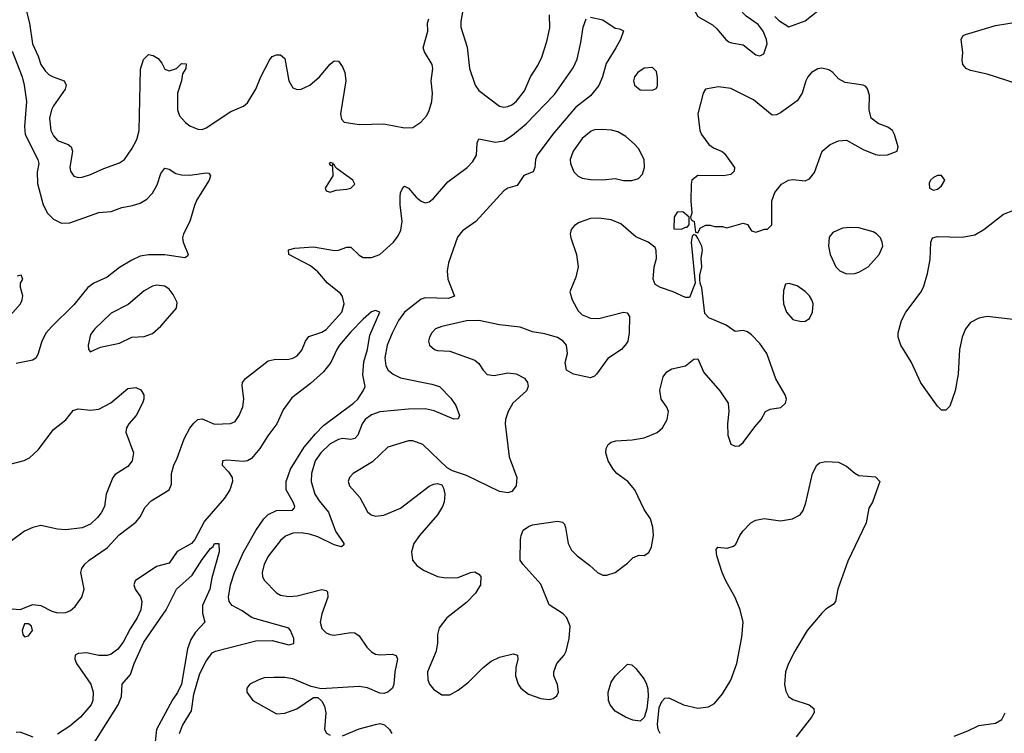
# Model space of a CAD drawing. Header units: inches. Extents: x 1550315 to 1685896, y 510706 to 640504.
# Tile 88 of 256: x 1603407 to 1608173, y 531292 to 534746. Entities that reach past the tile are written whole.
import ezdxf

# ---------------------------------------------------------------- set-up
doc = ezdxf.new("R2010")
doc.units = ezdxf.units.IN
doc.header["$MEASUREMENT"] = 0
doc.layers.add('B6503', color=7, linetype='Continuous')

msp = doc.modelspace()

# ---------------------------------------------------------------- linework, layer by layer
at = {"layer": 'B6503', "color": 5}
for points, elevation in [([(1606750, 534891.8), (1606730, 534889.5), (1606700.5, 534870), (1606686.4, 534850), (1606670.5, 534810), (1606673, 534790), (1606690, 534762), (1606761.3, 534721.3), (1606782.5, 534702.5), (1606825.5, 534650), (1606839.9, 534639.9), (1606853.5, 534633.5), (1606910, 534623.8), (1606970, 534576.3), (1606990, 534570.7), (1607010, 534581), (1607026, 534630), (1607022.7, 534650), (1607006, 534690), (1606982.5, 534722.5), (1606924, 534764), (1606850, 534842), (1606810, 534874.5), (1606771.3, 534891.3)], 480), ([(1606470, 534515.4), (1606430, 534510.9), (1606398.7, 534490), (1606383.6, 534470), (1606378, 534450), (1606382.6, 534430), (1606410, 534406.5), (1606470, 534404.9), (1606487.6, 534412.4), (1606494.9, 534425.1), (1606495.2, 534464.8), (1606490, 534496)], 480), ([(1607290, 534512.2), (1607270, 534508.2), (1607239.3, 534490), (1607222.4, 534470), (1607212.4, 534450), (1607195.5, 534390), (1607170, 534352.7), (1607090, 534296), (1607070, 534285.2), (1607050, 534284), (1606958.9, 534358.9), (1606850, 534412.8), (1606790, 534421.6), (1606726.8, 534410), (1606716.3, 534390), (1606690.3, 534290), (1606699.3, 534210), (1606708.2, 534190), (1606742.5, 534142.5), (1606765.8, 534125.8), (1606808.4, 534108.4), (1606818.3, 534098.3), (1606866.8, 534030), (1606866.4, 534013.6), (1606850, 533997.2), (1606814, 533990), (1606690, 533991.3), (1606661.6, 533970), (1606657, 533950), (1606655.8, 533870), (1606661, 533810), (1606654, 533790), (1606658, 533778), (1606672, 533770), (1606678, 533718), (1606690, 533714), (1606702, 533738), (1606728.9, 533751.1), (1606750, 533751.3), (1606770, 533744.7), (1606810, 533744.7), (1606830, 533738), (1606910, 533762), (1606930, 533754), (1606950, 533724.7), (1606970, 533718), (1606990, 533724.7), (1607012.7, 533732.7), (1607027.3, 533732.7), (1607047.3, 533752.7), (1607048.7, 533870), (1607062, 533910), (1607095.3, 533950), (1607128, 533970), (1607150, 533973.4), (1607210, 533966), (1607230, 533976), (1607253.8, 534006.2), (1607291.8, 534110), (1607330, 534141.3), (1607370, 534160.4), (1607410, 534163.8), (1607490, 534118), (1607550, 534094.4), (1607570, 534090.4), (1607607.5, 534092.5), (1607654, 534110), (1607659.3, 534130), (1607642.4, 534190), (1607631.8, 534210), (1607610, 534226), (1607563.3, 534243.3), (1607529.6, 534270), (1607518.9, 534310), (1607521.2, 534381.2), (1607511.9, 534411.9), (1607503.2, 534423.2), (1607489.5, 534429.5), (1607402.3, 534442.2), (1607370, 534460.7), (1607342.9, 534490), (1607323.7, 534503.7)], 480), ([(1606224.8, 534215.2), (1606190, 534212.9), (1606173.4, 534206.6), (1606130, 534171.1), (1606085.8, 534110), (1606072.6, 534070), (1606073.8, 534050), (1606089, 534010), (1606110, 533989.1), (1606130, 533979.7), (1606170, 533972.3), (1606230, 533971.3), (1606290, 533977), (1606330, 533968.4), (1606370, 533968.2), (1606402.5, 533977.5), (1606422, 533998), (1606432, 534030), (1606429.4, 534070), (1606402, 534122), (1606382.9, 534142.9), (1606341.5, 534181.4), (1606303.3, 534203.3), (1606271.6, 534211.6)], 480), ([(1604910, 534055.3), (1604906, 534050), (1604910, 534042), (1604919.6, 534039.6), (1604922, 534030), (1604922.8, 533990), (1604890, 533939), (1604886, 533930), (1604890, 533918), (1604910, 533910.8), (1604938.4, 533921.6), (1604990, 533926.4), (1605010, 533930.8), (1605029.2, 533950), (1605019.3, 533970), (1604944, 534024), (1604934, 534034), (1604930, 534046), (1604922, 534042), (1604926, 534050)], 480), ([(1607870, 533991.5), (1607850, 533991.3), (1607830, 533982), (1607816.3, 533970), (1607810, 533955.3), (1607810.8, 533930), (1607830, 533920.4), (1607850, 533925.3), (1607870, 533942.4), (1607885.1, 533970)], 480), ([(1606210, 533785.3), (1606170, 533784.6), (1606115.4, 533764.6), (1606093.4, 533750), (1606076.9, 533730), (1606071.4, 533710), (1606074.4, 533690), (1606102.7, 533610), (1606110.3, 533550), (1606099.9, 533500.1), (1606070.6, 533429.4), (1606081.3, 533390), (1606110, 533337.1), (1606130, 533317.4), (1606170, 533300.9), (1606210, 533299.5), (1606330, 533330.6), (1606347.1, 533327.1), (1606358.8, 533310), (1606358, 533230), (1606350.6, 533190.6), (1606343.4, 533176.6), (1606320.7, 533150), (1606254.4, 533105.6), (1606199.1, 533030), (1606190, 533020.9), (1606170, 533012.3), (1606088.7, 533030), (1606054, 533050), (1606047.3, 533087.3), (1606059.5, 533130), (1606054, 533170), (1606038.7, 533190), (1606010, 533207.1), (1605950, 533225.3), (1605890, 533235.9), (1605830, 533258.5), (1605730, 533269.8), (1605630, 533289.8), (1605570, 533288), (1605450, 533260.4), (1605420.7, 533250), (1605401.6, 533230), (1605390.4, 533210), (1605386, 533190), (1605390.6, 533170), (1605414.8, 533150), (1605430, 533145.3), (1605490, 533142.4), (1605610, 533098), (1605630, 533082), (1605650.3, 533050), (1605670, 533029), (1605704.5, 533024.5), (1605770, 533036.9), (1605810, 533031.4), (1605850, 533010.3), (1605865.3, 532990), (1605868.7, 532970), (1605860.4, 532950), (1605794.3, 532890), (1605771.6, 532850), (1605758.3, 532810), (1605756.9, 532790), (1605776.1, 532630), (1605814.2, 532530), (1605810.3, 532490), (1605790, 532462.4), (1605770, 532455.4), (1605730, 532462.2), (1605570, 532540.4), (1605502.3, 532562.3), (1605477.1, 532577.1), (1605358.4, 532690), (1605310, 532708.3), (1605290, 532707.1), (1605190, 532676.1), (1605114.3, 532605.7), (1605021.6, 532550), (1605003.1, 532530), (1604997.6, 532510), (1605003.1, 532490), (1605053, 532433), (1605090, 532364.4), (1605109.3, 532349.3), (1605130, 532342.3), (1605170, 532346.9), (1605250, 532382), (1605390, 532488.4), (1605410, 532498.4), (1605430, 532500.5), (1605450, 532494), (1605458.9, 532478.9), (1605464.6, 532450), (1605461.3, 532410), (1605454.4, 532390), (1605429.2, 532350), (1605343, 532250), (1605315.5, 532210), (1605303.2, 532170), (1605309.3, 532130), (1605330, 532104), (1605361.4, 532081.4), (1605430, 532050.2), (1605470, 532044.2), (1605530, 532046.7), (1605590, 532070.4), (1605610, 532073), (1605630, 532062.8), (1605639.1, 532050), (1605638.4, 532010), (1605613.7, 531970), (1605570, 531925.1), (1605474.9, 531850), (1605438.3, 531801.7), (1605430.3, 531770), (1605430.2, 531730), (1605422.6, 531690), (1605381.8, 531590), (1605382.7, 531550), (1605391.3, 531530), (1605410, 531506), (1605450, 531477.1), (1605490, 531478), (1605530, 531500.4), (1605580, 531540), (1605651.1, 531610), (1605690, 531640.3), (1605730, 531660.3), (1605796.5, 531676.5), (1605816.3, 531670), (1605818.7, 531650), (1605809.1, 531610), (1605807.9, 531570), (1605819.5, 531530), (1605832.7, 531510), (1605870, 531481.1), (1605930, 531460.3), (1605970, 531454.9), (1605990, 531460.5), (1606007.6, 531472.4), (1606015.6, 531490), (1606010, 531528.7), (1605993, 531570), (1605993, 531590), (1606007.8, 531630), (1606042, 531670), (1606052, 531690), (1606067.6, 531750), (1606071.3, 531810), (1606056.3, 531850), (1606038.7, 531870), (1605970, 531914), (1605930, 532013.3), (1605842, 532110), (1605829.7, 532129.7), (1605831.8, 532230), (1605834, 532250), (1605845.1, 532274.9), (1605870, 532293.4), (1605890, 532300.5), (1606010, 532318), (1606034.2, 532314.2), (1606043.8, 532303.8), (1606048.7, 532288.7), (1606062, 532210), (1606078.2, 532178.2), (1606105.3, 532150), (1606165.5, 532105.5), (1606203.8, 532070), (1606230, 532057.6), (1606250, 532057.6), (1606290, 532070.4), (1606350, 532115.3), (1606376.6, 532143.4), (1606405.9, 532154.1), (1606430, 532152.9), (1606452.3, 532167.7), (1606465.7, 532194.3), (1606475.1, 532250), (1606472.6, 532290), (1606460.5, 532330), (1606430, 532375.1), (1606385.1, 532470), (1606350.7, 532510.7), (1606298.4, 532550), (1606280.5, 532570), (1606256.3, 532610), (1606245.1, 532650), (1606246.3, 532670), (1606255.1, 532690), (1606270, 532700.4), (1606292.9, 532707.1), (1606371.8, 532711.8), (1606430, 532721.3), (1606492.5, 532747.5), (1606518.7, 532770), (1606541.3, 532810), (1606547.3, 532850), (1606539.5, 532870), (1606512, 532910), (1606506.6, 532953.4), (1606522.4, 533017.6), (1606539.1, 533040.9), (1606564, 533056), (1606629.7, 533070.3), (1606670, 533102.8), (1606690, 533104.7), (1606718.3, 533038.3), (1606796.9, 532950), (1606836.4, 532890), (1606839.3, 532850), (1606833, 532790), (1606835.2, 532735.2), (1606850, 532691.3), (1606870, 532681), (1606890, 532684), (1606910, 532698.8), (1606965.1, 532774.9), (1606997, 532810), (1607017.2, 532850), (1607039.7, 532860.3), (1607091.6, 532868.4), (1607114.7, 532890), (1607118.9, 532910), (1607112.8, 532930), (1607067.2, 533007.2), (1607024.2, 533130), (1606990, 533178.5), (1606950, 533220.4), (1606930, 533234.5), (1606910, 533241.7), (1606870, 533237), (1606827.3, 533267.2), (1606742.7, 533302.7), (1606724.1, 533324.1), (1606710, 533448), (1606700.9, 533470), (1606699.5, 533490), (1606699.5, 533510), (1606709.4, 533550), (1606706, 533590), (1606712.7, 533630), (1606709, 533650), (1606690, 533688), (1606682, 533702), (1606670, 533706), (1606662, 533698), (1606658, 533670), (1606677.3, 533470), (1606650, 533402), (1606630, 533401.2), (1606570, 533429.3), (1606509.4, 533449.4), (1606483.7, 533463.7), (1606474, 533490), (1606479, 533550), (1606489, 533590), (1606488.9, 533628.9), (1606483.1, 533643.1), (1606449.3, 533669.3), (1606390, 533694.5), (1606317.9, 533757.9), (1606270, 533776.8)], 480), ([(1606616.5, 533816.5), (1606590, 533815.3), (1606576, 533790), (1606574, 533734), (1606610, 533732), (1606630, 533742), (1606638, 533742), (1606647.3, 533752.7), (1606648, 533790)], 480), ([(1607430, 533740.9), (1607390, 533736.9), (1607343.4, 533716.6), (1607326.1, 533693.9), (1607322, 533650), (1607330.2, 533610), (1607357.8, 533550), (1607376.5, 533530), (1607410, 533515.9), (1607450, 533517.2), (1607470, 533523.6), (1607514.3, 533550), (1607566.9, 533610), (1607584.7, 533650), (1607582.6, 533670), (1607574, 533690), (1607554.7, 533710), (1607538.8, 533718.8), (1607470, 533738)], 480), ([(1604070, 533460.7), (1604050, 533455.6), (1604010, 533433.6), (1603931.8, 533368.2), (1603850, 533325.7), (1603770.4, 533250), (1603750, 533222.7), (1603739.1, 533170), (1603741, 533150), (1603750, 533138), (1603770, 533147.3), (1603798.3, 533161.7), (1603890, 533180.8), (1603950, 533209.1), (1604010, 533212.8), (1604050, 533227.8), (1604090, 533262.6), (1604166.6, 533350), (1604170, 533378), (1604150, 533416), (1604130, 533441.2), (1604110, 533457)], 480), ([(1607130.7, 533469.3), (1607114.8, 533465.2), (1607104.1, 533435.9), (1607102.3, 533397.7), (1607104.6, 533370), (1607119.6, 533330), (1607150, 533294.9), (1607190, 533284.9), (1607210, 533287), (1607230, 533300.5), (1607245.4, 533330), (1607247.4, 533370), (1607241.4, 533390), (1607229.7, 533410), (1607210, 533429.7), (1607170, 533457.4)], 480), ([(1603430, 531822), (1603418.8, 531790), (1603422.8, 531770), (1603430, 531758), (1603450, 531762.8), (1603469, 531790), (1603464, 531810), (1603450, 531821.2)], 460), ([(1606410, 531351.2), (1606375.8, 531355.8), (1606339.3, 531370), (1606290, 531399.5), (1606265.1, 531430), (1606257.6, 531450), (1606255.6, 531490), (1606270, 531538.8), (1606290, 531567.7), (1606350, 531626), (1606370, 531622.8), (1606390, 531604.9), (1606430, 531554), (1606441.2, 531530), (1606447.6, 531507.6), (1606449.3, 531469.3), (1606442.2, 531410), (1606430, 531368)], 460)]:
    msp.add_lwpolyline(points, close=True, dxfattribs=dict(at, elevation=elevation))
for points, elevation in [([(1603418.8, 534870), (1603453.9, 534730), (1603468.6, 534630), (1603496.8, 534570), (1603510.2, 534530), (1603530, 534498), (1603550, 534479.2), (1603568.9, 534468.9), (1603623, 534450), (1603632.9, 534430), (1603626.7, 534410), (1603570.2, 534330), (1603560.7, 534310), (1603552.1, 534270), (1603557.8, 534210), (1603570, 534183.7), (1603590, 534162), (1603642.2, 534142.2), (1603656.9, 534130), (1603663.2, 534110), (1603650.3, 534030.3), (1603653, 534013), (1603669.1, 533989.1), (1603690, 533983.1), (1603710, 533984.2), (1603750, 533996.9), (1603813.7, 534026.3), (1603890, 534053.8), (1603914.7, 534070), (1603950, 534121.6), (1603973.8, 534166.2), (1603984.7, 534210), (1603992.7, 534507.3), (1604005.8, 534554.2), (1604030, 534577.1), (1604053.5, 534573.5), (1604078, 534558), (1604095.9, 534535.9), (1604110, 534506), (1604130, 534498), (1604166, 534510), (1604190, 534534), (1604212.7, 534532.7), (1604212, 534510), (1604195.3, 534484.7), (1604190.5, 534450.5), (1604171.3, 534390), (1604170.3, 534310), (1604180.7, 534280.7), (1604210, 534248.4), (1604230, 534232.4), (1604270, 534215.8), (1604290, 534215.3), (1604310, 534222), (1604430, 534301.3), (1604490, 534327.2), (1604510, 534343.1), (1604549.7, 534410), (1604574.3, 534470), (1604615.6, 534550), (1604630, 534568), (1604650, 534576.5), (1604670, 534575.8), (1604690, 534558.8), (1604710.3, 534450), (1604730, 534417.1), (1604750, 534408.8), (1604770, 534410.3), (1604812, 534430), (1604858.4, 534470), (1604910, 534530.8), (1604930, 534546.8), (1604950, 534546), (1604970, 534518), (1604980.5, 534490), (1604986, 534450), (1604960.7, 534290), (1604964.5, 534264.5), (1604978, 534250), (1605050, 534239.6), (1605170, 534242.8), (1605270, 534223.1), (1605310, 534224.4), (1605349.7, 534250.4), (1605378.3, 534281.7), (1605390, 534306), (1605402.3, 534350), (1605405.1, 534390), (1605399.7, 534450), (1605406.9, 534510), (1605404, 534530), (1605366, 534590), (1605359.7, 534610), (1605382.4, 534690), (1605381.6, 534730), (1605387, 534750)], 480), ([(1605552.2, 534792.2), (1605542, 534738), (1605542.2, 534710), (1605573.3, 534613.3), (1605584.3, 534510), (1605612.7, 534430), (1605630, 534403.9), (1605730, 534327.2), (1605750, 534323.1), (1605770, 534325.5), (1605790, 534334.3), (1605810, 534350.3), (1605850, 534401.3), (1605880.3, 534470), (1605915.3, 534524.7), (1605934.5, 534565.5), (1605959.4, 534640.6), (1605973, 534707), (1605972.4, 534770)], 480), ([(1607062, 534762), (1607082, 534742), (1607130, 534711.3), (1607210, 534740.7), (1607310, 534820.4)], 480), ([(1603310, 531899.5), (1603410, 531890.7), (1603470, 531914.9), (1603510, 531910.4), (1603563.2, 531883.2), (1603590, 531874.7), (1603630, 531876.5), (1603653.2, 531886.8), (1603675, 531905), (1603708, 531950), (1603719.6, 531990), (1603702.9, 532070), (1603707.3, 532090), (1603722, 532110), (1603743.7, 532130), (1603831.2, 532188.8), (1603888.1, 532251.9), (1603970, 532313.4), (1603990, 532338.8), (1604014.3, 532385.7), (1604043.7, 532416.3), (1604130, 532471), (1604142.5, 532497.5), (1604141.6, 532550), (1604152.8, 532590), (1604170, 532624), (1604202.7, 532717.3), (1604230, 532768.7), (1604250, 532793.7), (1604270, 532810.3), (1604290, 532813.4), (1604350, 532788.9), (1604427.9, 532792.1), (1604450, 532800.5), (1604470, 532830.7), (1604487.5, 532872.5), (1604492.1, 532910), (1604484.4, 532975.6), (1604486, 532990), (1604499.7, 533010), (1604610, 533094.4), (1604639, 533101), (1604710, 533102.4), (1604730, 533107.6), (1604750, 533119.5), (1604773.2, 533146.8), (1604791.1, 533190), (1604806.6, 533213.4), (1604870, 533233.8), (1604890, 533246.8), (1604965.8, 533330), (1604977.8, 533370), (1604970, 533406.6), (1604960, 533420), (1604896.4, 533470), (1604850, 533525.6), (1604815.4, 533555.4), (1604709.3, 533610), (1604707.7, 533632.3), (1604739.1, 533640.9), (1604830, 533647.2), (1604930.7, 533629.3), (1604950, 533630.2), (1604990, 533644.6), (1605010, 533645.3), (1605050, 533606), (1605070, 533594.3), (1605110, 533594.3), (1605150.7, 533609.3), (1605216.9, 533670), (1605240, 533700), (1605252.9, 533727.1), (1605258.2, 533770), (1605249, 533850), (1605249, 533891), (1605251.1, 533908.9), (1605264, 533936), (1605270, 533940.5), (1605290, 533930.4), (1605327.1, 533887.1), (1605350, 533867.4), (1605370, 533860.3), (1605390, 533864.9), (1605410, 533880.3), (1605479.4, 533960.6), (1605572.8, 534030), (1605600.8, 534059.2), (1605618.4, 534090), (1605621.7, 534150), (1605629.8, 534170.2), (1605710, 534153.7), (1605750, 534160.2), (1605792.6, 534187.4), (1605858.1, 534241.9), (1605995.9, 534384.1), (1606086.1, 534513.9), (1606105.5, 534554.5), (1606124.2, 534635.8), (1606134, 534710), (1606149.3, 534750.7)], 460), ([(1606170, 534758), (1606230, 534746), (1606290, 534704.7), (1606310, 534702), (1606330, 534692), (1606314.9, 534650), (1606293.7, 534610), (1606245.8, 534534.2), (1606228.4, 534470), (1606210, 534428.3), (1606170, 534377.6), (1606098, 534322), (1605988.2, 534191.8), (1605912.2, 534090), (1605904, 534070), (1605900.8, 534030), (1605892.4, 534010), (1605848, 533992), (1605815.9, 533944.1), (1605770, 533930.6), (1605750, 533918), (1605615.8, 533770), (1605550, 533724), (1605526, 533694), (1605482.9, 533570), (1605476.4, 533530), (1605479.6, 533490), (1605511.7, 533408.3), (1605483.6, 533396.4), (1605370, 533400.1), (1605350, 533393.9), (1605270, 533329.9), (1605240.9, 533290), (1605210, 533228.5), (1605186.5, 533170), (1605174.1, 533110), (1605179.2, 533070), (1605190.1, 533050), (1605214.5, 533030), (1605250, 533012.2), (1605402.1, 532982.1), (1605439.5, 532970), (1605493.6, 532913.6), (1605518.5, 532878.5), (1605535.8, 532830), (1605530, 532814), (1605508.2, 532811.8), (1605412.9, 532852.9), (1605370, 532861.8), (1605290, 532861.3), (1605150, 532848.3), (1605110, 532832.8), (1605078.8, 532810), (1605065.3, 532790), (1605044.6, 532735.4), (1605030, 532718.4), (1605010, 532714.3), (1604970, 532718.1), (1604950, 532714.7), (1604910, 532692.5), (1604865.3, 532650), (1604837.7, 532610), (1604819.1, 532550), (1604818.4, 532510), (1604836.6, 532450), (1604856.8, 532416.8), (1604901.4, 532361.4), (1604936.4, 532270), (1604976.5, 532210), (1604976.2, 532203.8), (1604964.9, 532195.1), (1604930, 532203.6), (1604850, 532242.6), (1604810, 532256.3), (1604770, 532261.8), (1604730, 532259.9), (1604694.6, 532245.4), (1604670, 532225.6), (1604611.1, 532150), (1604590.2, 532110), (1604580.7, 532070), (1604582, 532050), (1604590, 532033), (1604650, 531971.7), (1604670, 531959.7), (1604710, 531953.5), (1604750, 531957.6), (1604870, 531987.6), (1604890, 531983.6), (1604896.7, 531976.7), (1604898.7, 531950), (1604869.5, 531870), (1604862.3, 531830), (1604870, 531799.3), (1604890, 531777.8), (1604910, 531769.3), (1604930, 531767.5), (1605010, 531779.7), (1605030, 531777.8), (1605050, 531764), (1605088.1, 531708.1), (1605110, 531685.6), (1605130, 531675.4), (1605150, 531671.8), (1605210, 531675), (1605229, 531669), (1605236.5, 531650), (1605222.3, 531590), (1605218, 531530), (1605211.6, 531510), (1605190, 531491.2), (1605170, 531485.1), (1605150, 531486.6), (1605090, 531512.5), (1605050, 531518.8), (1604866.8, 531506.8), (1604818.6, 531518.6), (1604730, 531555.8), (1604690, 531561.6), (1604638, 531562), (1604590, 531559.5), (1604564.7, 531550), (1604521, 531530), (1604507.3, 531510), (1604507.3, 531490), (1604536, 531450), (1604650, 531386.7), (1604690, 531388.7), (1604749.2, 531410), (1604830, 531464.9), (1604850, 531464.9), (1604870, 531447.7), (1604882.6, 531422.6), (1604889.1, 531390), (1604882.7, 531310), (1604892.6, 531292.6), (1604910, 531282.8)], 460), ([(1608235.4, 534435.4), (1608090, 534483.1), (1608010, 534500.9), (1607988.7, 534510), (1607973.2, 534530), (1607969.6, 534549.6), (1607972.1, 534587.9), (1607964.5, 534650), (1607972.5, 534667.5), (1607985.1, 534674.9), (1608130, 534717.6), (1608250, 534737.3)], 460), ([(1603370, 534594.4), (1603418.9, 534470), (1603429.4, 534430), (1603440.1, 534350), (1603431, 534230), (1603433.8, 534190), (1603495.7, 534070), (1603499.8, 534050), (1603491.2, 534008.8), (1603493, 533953), (1603520.8, 533850), (1603541, 533810), (1603570, 533780.2), (1603610, 533762), (1603650, 533762.2), (1603790, 533812.2), (1603850, 533818.5), (1603902.3, 533837.7), (1603953.9, 533846.1), (1603990, 533857.4), (1604023, 533877), (1604050, 533906.4), (1604072.5, 533947.5), (1604090, 534002), (1604110, 534028.2), (1604130, 534023.1), (1604162.4, 534002.4), (1604190, 533995.6), (1604230, 533993.8), (1604310, 534005.5), (1604322.8, 534002.8), (1604330.5, 533990.5), (1604323.8, 533970), (1604265.3, 533874.7), (1604253.1, 533846.9), (1604231.5, 533770), (1604200.2, 533710), (1604196, 533690), (1604198.9, 533670), (1604223, 533610), (1604218.7, 533601.3), (1604205.8, 533594.2), (1604110, 533607.5), (1604031.4, 533608.6), (1603990, 533600.9), (1603950, 533582.6), (1603890, 533546.2), (1603830, 533499.8), (1603765.7, 533470), (1603737.7, 533450), (1603670, 533366), (1603560.7, 533259.3), (1603536.1, 533230), (1603514.2, 533190), (1603497.2, 533130), (1603487.2, 533110), (1603470, 533097.6), (1603390, 533081.8)], 460), ([(1608271.1, 533288.9), (1608091.1, 533308.9), (1608050, 533301.8), (1608010, 533279.7), (1607985.2, 533250), (1607969.1, 533210), (1607957.3, 533150), (1607950.3, 533029.7), (1607934.9, 532950), (1607910, 532875.3), (1607890, 532855.3), (1607870, 532855.3), (1607850, 532875.3), (1607770, 532988.7), (1607722.7, 533090), (1607673.2, 533170), (1607659, 533210), (1607659, 533230), (1607676, 533290), (1607697, 533330), (1607771.3, 533428.7), (1607783.5, 533456.5), (1607801.7, 533518.3), (1607814.8, 533585.3), (1607817.6, 533670), (1607826, 533690), (1607850, 533697), (1607970, 533692.7), (1608030, 533704.4), (1608075.1, 533730), (1608170, 533804.9), (1608270, 533842.8)], 460), ([(1603325.7, 533274.3), (1603410.4, 533370), (1603419.3, 533390), (1603422, 533410), (1603411, 533450), (1603411, 533470), (1603422, 533490), (1603414, 533510), (1603395.3, 533504.7)], 440), ([(1604180.2, 531290), (1604195.4, 531330), (1604239.4, 531400.6), (1604250, 531481.6), (1604279.5, 531580.5), (1604310, 531640.4), (1604339.5, 531680.5), (1604354.8, 531690), (1604550, 531739.1), (1604630, 531740.7), (1604710, 531720.7), (1604734.3, 531725.7), (1604733.9, 531750), (1604718.6, 531790), (1604710, 531800.3), (1604533.1, 531850), (1604484.5, 531884.5), (1604435.6, 531910), (1604421.8, 531930), (1604418.4, 531950), (1604427.2, 532010), (1604446.6, 532070), (1604490, 532168.7), (1604550, 532273.6), (1604588.9, 532330), (1604610, 532350.5), (1604649.7, 532370.3), (1604728.1, 532371.9), (1604737.4, 532382.6), (1604739.3, 532390), (1604731.5, 532410), (1604697, 532470), (1604697.2, 532510), (1604717.6, 532570), (1604783.8, 532676.2), (1604838.4, 532741.6), (1604878.5, 532781.5), (1605023.5, 532890), (1605043.5, 532910), (1605070.3, 532950), (1605079.5, 532970), (1605067.5, 533027.5), (1605072.5, 533090), (1605090, 533149.4), (1605101.7, 533218.3), (1605150.3, 533330.3), (1605130, 533338), (1605110, 533332), (1605070, 533296.2), (1605010, 533235.5), (1604955.9, 533170), (1604942, 533150), (1604913.3, 533086.7), (1604878.5, 533041.5), (1604814.8, 532985.2), (1604723.8, 532916.2), (1604682.3, 532857.7), (1604652.2, 532790), (1604608.3, 532731.7), (1604569.9, 532670), (1604530, 532622.7), (1604510, 532610.9), (1604490, 532607.3), (1604410, 532613.4), (1604389.5, 532610), (1604387.8, 532590), (1604418, 532558), (1604435, 532530), (1604437.5, 532510), (1604424.9, 532470), (1604398.5, 532430), (1604301.2, 532318.8), (1604254.9, 532230), (1604238.3, 532210), (1604170, 532171.3), (1604130, 532114.7), (1604070, 532098.5), (1603966.8, 532030), (1603959.3, 532010), (1603966, 531990), (1603992.3, 531952.3), (1603998.2, 531930), (1603994.3, 531890), (1603976.3, 531850), (1603942.1, 531797.9), (1603907.3, 531732.7), (1603881.8, 531698.2), (1603850, 531674.5), (1603830, 531668.7), (1603790, 531668.7), (1603730, 531680.4), (1603690, 531677.8), (1603676.3, 531670), (1603673.5, 531650), (1603682.3, 531630), (1603752.2, 531530), (1603762.8, 531490), (1603761.4, 531450), (1603752.9, 531430), (1603700.9, 531370), (1603650, 531325.5), (1603590, 531287.8)], 440), ([(1603348.4, 532591.6), (1603428.2, 532611.8), (1603455.2, 532624.8), (1603496.5, 532663.5), (1603570, 532762.8), (1603630, 532808.8), (1603666.1, 532853.9), (1603690, 532862.2), (1603750, 532855.2), (1603790, 532861.6), (1603848.4, 532891.6), (1603930, 532961.6), (1603970, 532965.5), (1603993.7, 532953.7), (1604007.7, 532930), (1604008, 532910), (1604002, 532890), (1603971.4, 532830), (1603934.9, 532790), (1603923.7, 532770), (1603920.3, 532750), (1603958, 532650), (1603952.4, 532610), (1603930, 532583.7), (1603870, 532544), (1603858.8, 532530), (1603826.4, 532450), (1603817.1, 532390), (1603801.4, 532358.6), (1603784, 532336), (1603750, 532303.6), (1603710, 532286), (1603630, 532276.9), (1603590, 532280.5), (1603510, 532296.9), (1603470, 532288), (1603430, 532269.7), (1603360.7, 532219.3)], 460), ([(1606507.2, 531290), (1606497.4, 531310), (1606493.8, 531333.8), (1606503.1, 531416.9), (1606515.2, 531444.8), (1606530, 531461.5), (1606550, 531462.8), (1606620.7, 531430), (1606690, 531413.1), (1606741, 531419), (1606770, 531435.8), (1606810, 531482.4), (1606850, 531548.2), (1606878.9, 531630), (1606903.1, 531756.9), (1606909, 531830), (1606895, 531890), (1606870, 531949.6), (1606824.8, 532030), (1606808.2, 532070), (1606781.3, 532150), (1606778, 532182), (1606787, 532193), (1606831.6, 532188.4), (1606862.9, 532197.1), (1606873.4, 532206.6), (1606892.8, 532250), (1606907.1, 532270), (1606947.1, 532310), (1606970, 532323.6), (1607011.1, 532331.1), (1607090, 532319.5), (1607148.7, 532330), (1607185.2, 532350), (1607199.3, 532370), (1607212.1, 532407.9), (1607244.5, 532550), (1607266.6, 532590), (1607279.6, 532600.4), (1607310, 532608.2), (1607370, 532604.9), (1607410, 532585.5), (1607450, 532550.7), (1607470, 532539.1), (1607550, 532534), (1607570.6, 532510), (1607535.5, 532410), (1607518.4, 532381.6), (1607504.2, 532310), (1607415.4, 532124.6), (1607368.1, 531990), (1607356, 531930), (1607344.3, 531915.7), (1607310, 531892.4), (1607290, 531872.6), (1607219.6, 531790), (1607159.8, 531690), (1607129.5, 531630), (1607115, 531590), (1607108.6, 531528.6), (1607115.3, 531495.3), (1607128.9, 531470), (1607150, 531455.3), (1607229.1, 531429.1), (1607251.5, 531411.5), (1607252.2, 531392.2), (1607240.3, 531370), (1607165.1, 531274.9)], 460), ([(1603681.5, 531110), (1603884.4, 531430), (1603900.2, 531470), (1603902.9, 531530), (1603943.3, 531576.7), (1603961.7, 531630), (1604007.3, 531732.7), (1604116.5, 531890), (1604166.5, 531990), (1604242.4, 532057.6), (1604290, 532132.4), (1604330, 532186), (1604343.5, 532196.5), (1604350, 532210.5), (1604370.8, 532210), (1604373.4, 532170), (1604336.5, 532043.5), (1604327.2, 531990), (1604292.2, 531910), (1604292.8, 531872.8), (1604303.1, 531830), (1604258.1, 531781.9), (1604234.9, 531745.1), (1604219.7, 531700.3), (1604189.7, 531530), (1604170.9, 531489.1), (1604146.7, 531453.3), (1604070.1, 531310), (1604060.3, 531219.7)], 420), ([(1607930, 531278), (1607997.1, 531302.9), (1608049.3, 531330), (1608130, 531340.2), (1608161.4, 531358.6), (1608178, 531390)], 460), ([(1603472.7, 531272.7), (1603410, 531297.4), (1603390, 531295.3)], 440), ([(1604970, 531280.2), (1605050, 531312.6), (1605130, 531334.9), (1605150, 531338.7), (1605172.8, 531332.8), (1605197.1, 531310), (1605208.2, 531290)], 460)]:
    msp.add_lwpolyline(points, dxfattribs=dict(at, elevation=elevation))

doc.saveas('drawing.dxf')
